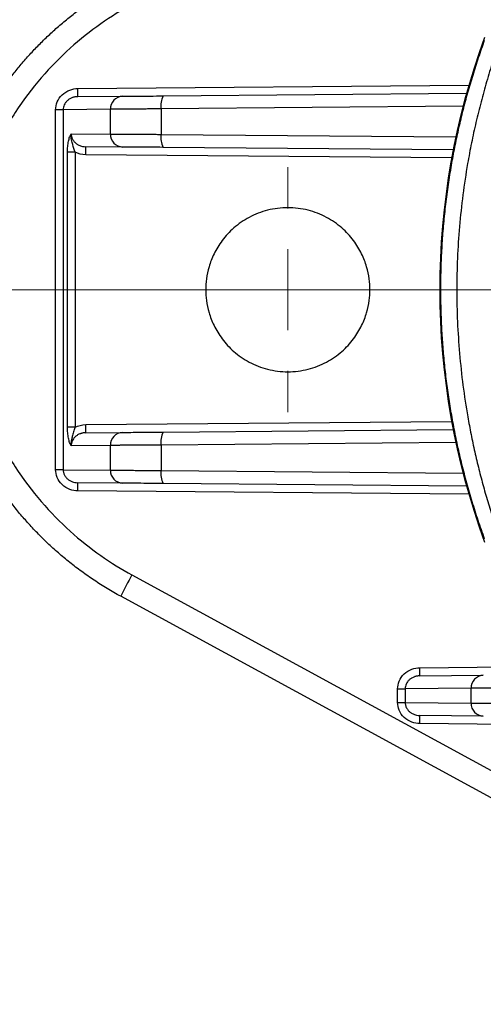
# Model space of a CAD drawing. Header units: millimetres. Extents: x 5 to 597, y 5 to 415.
# Tile 72 of 131: x 286 to 292, y 252 to 264. Entities that reach past the tile are written whole.
import ezdxf

# ---------------------------------------------------------------- set-up
doc = ezdxf.new("R2010")
doc.units = ezdxf.units.MM
doc.linetypes.add('CENTERX2', pattern=[20.32, 12.7, -2.54, 2.54, -2.54])

# ---------------------------------------------------------------- blocks, each defined once
blk = doc.blocks.new('SW_CENTERMARKSYMBOL_5')
at = {"color": 0, "linetype": 'Continuous', "lineweight": 18}
for p, q in [((0, 1), (0, 1.51)), ((0, 0), (0, 0.5)), ((-1, 0), (-1.51, 0)), ((0, 0), (-0.5, 0)), ((0, 0), (0, -0.5)), ((0, 0), (0.5, 0)), ((1, 0), (1.51, 0)), ((0, -1), (0, -1.51))]:
    blk.add_line(p, q, dxfattribs=at)

msp = doc.modelspace()

# ---------------------------------------------------------------- linework, layer by layer
at = {"color": 8, "linetype": 'Continuous', "lineweight": 25}
for p, q in [((286.9052, 262.8367), (291.7191, 262.8787)), ((291.6474, 262.6183), (287.9294, 262.5858)), ((287.9294, 262.2723), (291.5581, 262.2406)), ((291.5066, 261.9813), (287.0018, 262.0206)), ((287.0018, 258.6975), (291.5066, 258.7368)), ((291.5581, 258.4775), (287.9294, 258.4458)), ((287.9294, 258.1323), (291.6474, 258.0998)), ((291.7191, 257.8394), (286.9052, 257.8814)), ((291.1159, 255.7034), (296.5283, 255.7506)), ((296.5235, 254.9675), (291.1159, 255.0147))]:
    msp.add_line(p, q, dxfattribs=at)
at = {"color": 7, "linetype": 'Continuous', "lineweight": 25}
for p, q in [((286.9044, 262.7367), (287.455, 262.7415)), ((287.9545, 262.7458), (291.6905, 262.7784)), ((286.6309, 258.1417), (286.6309, 262.5764)), ((286.7237, 262.5764), (286.6309, 262.5764)), ((287.3051, 262.5815), (286.7237, 262.5764)), ((286.7237, 262.5764), (286.7237, 258.1417)), ((287.3051, 262.2766), (287.3051, 262.5815)), ((287.9294, 262.5858), (287.9294, 262.2723)), ((286.8219, 262.2808), (287.3051, 262.2766)), ((287.455, 262.1166), (287.0018, 262.1206)), ((291.5255, 262.0811), (287.9545, 262.1123)), ((286.7759, 258.6644), (286.7759, 262.0537)), ((286.8696, 262.0537), (286.7759, 262.0537)), ((286.8696, 262.0537), (286.8696, 258.6644)), ((286.8696, 258.6644), (286.7759, 258.6644)), ((287.0018, 258.5975), (287.455, 258.6015)), ((287.9545, 258.6058), (291.5255, 258.637)), ((287.3051, 258.4415), (286.8219, 258.4373)), ((287.3051, 258.1366), (287.3051, 258.4415)), ((287.9294, 258.4458), (287.9294, 258.1323)), ((286.7237, 258.1417), (286.6309, 258.1417)), ((286.7237, 258.1417), (287.3051, 258.1366)), ((287.455, 257.9766), (286.9044, 257.9814)), ((291.6905, 257.9397), (287.9545, 257.9723)), ((287.5707, 256.8465), (296.7943, 251.8214)), ((296.656, 251.558), (287.4324, 256.5831)), ((291.115, 255.6034), (291.8962, 255.6102)), ((290.8415, 255.2749), (290.8415, 255.4432)), ((290.8415, 255.4432), (290.9344, 255.4432)), ((291.7463, 255.4502), (290.9344, 255.4432)), ((290.9344, 255.4432), (290.9344, 255.2749)), ((291.7463, 255.2679), (291.7463, 255.4502)), ((290.8415, 255.2749), (290.9344, 255.2749)), ((290.9344, 255.2749), (291.7463, 255.2679)), ((291.8962, 255.1079), (291.115, 255.1147))]:
    msp.add_line(p, q, dxfattribs=at)
at = {"color": 7, "linetype": 'CENTERX2', "lineweight": 18}
msp.add_line((285.1896, 260.359), (331.1923, 260.359), dxfattribs=at)
at = {"color": 7, "linetype": 'Continuous', "lineweight": 25}
for centre, radius, start, end in [((300.3605, 260.359), 9.0013, 159.80567, 200.19433), ((285.472, 262.7992), 1.4338, 357.50153, 1.49854), ((287.4607, 262.5858), 0.1557, 92.13173, 181.6045), ((288.1908, 262.6269), 0.2646, 153.29471, 188.93535), ((287.4607, 262.2722), 0.1557, 178.3955, 267.86827), ((288.1908, 262.2312), 0.2646, 171.06465, 206.70529), ((284.1368, 262.0706), 2.8654, 359.0002, 0.9998), ((284.1368, 258.6475), 2.8654, 359.0002, 0.9998), ((287.4607, 258.4458), 0.1557, 92.13173, 181.6045), ((288.1908, 258.4869), 0.2646, 153.29471, 188.93535), ((287.4607, 258.1322), 0.1557, 178.3955, 267.86827), ((288.1908, 258.0912), 0.2646, 171.06465, 206.70529), ((285.472, 257.9189), 1.4338, 358.50146, 2.49847), ((291.7874, 254.465), 4.8428, 150.54325, 154.06392), ((289.6826, 255.6659), 1.4338, 357.50153, 1.49854), ((291.902, 255.4546), 0.1557, 92.13173, 181.6045), ((291.902, 255.2635), 0.1557, 178.3955, 267.86827), ((289.6826, 255.0522), 1.4338, 358.50146, 2.49847)]:
    msp.add_arc(centre, radius, start, end, dxfattribs=at)
for points, knots in [([(285.1896, 260.359), (285.1897, 260.3903), (285.1901, 260.4529), (285.1933, 260.5468), (285.1984, 260.6408), (285.2057, 260.7349), (285.215, 260.829), (285.2263, 260.923), (285.2398, 261.017), (285.2554, 261.1109), (285.2731, 261.2046), (285.293, 261.298), (285.3149, 261.3912), (285.339, 261.4841), (285.3652, 261.5766), (285.3935, 261.6687), (285.4239, 261.7603), (285.4564, 261.8514), (285.4911, 261.9419), (285.5278, 262.0318), (285.5667, 262.121), (285.6077, 262.2095), (285.6507, 262.2972), (285.6958, 262.3841), (285.743, 262.4701), (285.8009, 262.5702), (285.8712, 262.684), (285.956, 262.8109), (286.0464, 262.9365), (286.1428, 263.0604), (286.245, 263.1824), (286.3532, 263.3022), (286.4673, 263.4193), (286.5875, 263.5335), (286.7136, 263.6444), (286.8457, 263.7516), (286.9836, 263.8548), (287.1275, 263.9536), (287.277, 264.0479), (287.3804, 264.1059), (287.4324, 264.135)], [0, 0, 0, 0, 0.0203407, 0.0407242, 0.0611505, 0.0816196, 0.1021316, 0.1226863, 0.1432839, 0.1639243, 0.1846075, 0.2053335, 0.2261024, 0.2469141, 0.2677686, 0.288666, 0.3096062, 0.3305892, 0.3516151, 0.3726839, 0.3937954, 0.4149499, 0.4361471, 0.4573873, 0.4786703, 0.4999961, 0.5326203, 0.5657199, 0.5992949, 0.6333454, 0.6678713, 0.7028726, 0.7383494, 0.7743017, 0.8107294, 0.8476326, 0.8850112, 0.9228654, 0.9611949, 1, 1, 1, 1]), ([(287.5707, 263.8716), (287.3136, 263.7315), (287.0547, 263.5537), (286.5634, 263.1118), (286.3313, 262.8473), (286.0334, 262.3899), (285.9425, 262.2275), (285.7824, 261.8859), (285.7132, 261.7067), (285.6006, 261.336), (285.5573, 261.1445), (285.4991, 260.755), (285.4843, 260.557), (285.4843, 260.1611), (285.4991, 259.9631), (285.5573, 259.5736), (285.6006, 259.3821), (285.7132, 259.0114), (285.7824, 258.8322), (285.9425, 258.4906), (286.0334, 258.3282), (286.3313, 257.8708), (286.5634, 257.6063), (287.0547, 257.1644), (287.3136, 256.9865), (287.5707, 256.8465)], [0, 0, 0, 0, 0.125, 0.125, 0.25, 0.25, 0.3125, 0.3125, 0.375, 0.375, 0.4375, 0.4375, 0.5, 0.5, 0.5625, 0.5625, 0.625, 0.625, 0.6875, 0.6875, 0.75, 0.75, 0.875, 0.875, 1, 1, 1, 1]), ([(291.3732, 260.359), (291.3734, 260.3991), (291.3737, 260.4793), (291.3762, 260.5997), (291.3802, 260.7201), (291.3858, 260.8405), (291.3931, 260.961), (291.4019, 261.0814), (291.4124, 261.2019), (291.4246, 261.3223), (291.4383, 261.4426), (291.4537, 261.5628), (291.4707, 261.683), (291.4893, 261.803), (291.5151, 261.9552), (291.5499, 262.1397), (291.5962, 262.356), (291.648, 262.5722), (291.7055, 262.7884), (291.7688, 263.0041), (291.8375, 263.2195), (291.8878, 263.3616), (291.913, 263.433)], [0, 0, 0, 0, 0.0379719, 0.0759799, 0.1140279, 0.1521196, 0.1902587, 0.228449, 0.266694, 0.3049977, 0.3433635, 0.3817952, 0.4202965, 0.4588708, 0.4975219, 0.5675788, 0.6381776, 0.7093388, 0.7810824, 0.8534278, 0.9263942, 1, 1, 1, 1]), ([(292.0975, 263.4154), (292.0832, 263.3745), (292.0544, 263.2928), (292.0136, 263.1694), (291.9743, 263.0456), (291.937, 262.9213), (291.9014, 262.7966), (291.8676, 262.6715), (291.8357, 262.546), (291.8055, 262.4201), (291.7771, 262.2938), (291.7506, 262.1672), (291.7258, 262.0402), (291.6644, 261.6998), (291.592, 261.1402), (291.5585, 260.3559), (291.5925, 259.5702), (291.6699, 258.9777), (291.7447, 258.5769), (291.7904, 258.3615), (291.8412, 258.1472), (291.8973, 257.934), (291.9587, 257.7221), (292.0249, 257.5112), (292.0733, 257.3723), (292.0975, 257.3027)], [0, 0, 0, 0, 0.0212493, 0.0424324, 0.0635529, 0.0846145, 0.1056208, 0.1265755, 0.1474823, 0.168345, 0.1891674, 0.2099532, 0.2307063, 0.2514305, 0.3761765, 0.5002754, 0.6250399, 0.7504708, 0.7857475, 0.8211167, 0.8565972, 0.8922074, 0.9279659, 0.9638908, 1, 1, 1, 1]), ([(286.6309, 262.5764), (286.6309, 262.6069), (286.6368, 262.6398), (286.6635, 262.7036), (286.6844, 262.7342), (286.7378, 262.7849), (286.7703, 262.8049), (286.8378, 262.8305), (286.8728, 262.8364), (286.9052, 262.8367)], [0, 0, 0, 0, 0.25, 0.25, 0.5, 0.5, 0.75, 0.75, 1, 1, 1, 1]), ([(286.9044, 262.7367), (286.8973, 262.7364), (286.8841, 262.7359), (286.8658, 262.7329), (286.8507, 262.7293), (286.8298, 262.7225), (286.8042, 262.7106), (286.7755, 262.6897), (286.7524, 262.6647), (286.7358, 262.6362), (286.7256, 262.6065), (286.7243, 262.5864), (286.7237, 262.5764)], [0, 0, 0, 0, 0.0802803, 0.1497653, 0.2084543, 0.2563489, 0.3987535, 0.5239296, 0.6548736, 0.776526, 0.8896201, 1, 1, 1, 1]), ([(287.455, 262.7415), (287.4727, 262.7416), (287.4978, 262.7418), (287.5624, 262.7424), (287.6018, 262.7428), (287.6913, 262.7435), (287.7414, 262.744), (287.8461, 262.7449), (287.9007, 262.7454), (287.9545, 262.7458)], [0, 0, 0, 0, 0.25, 0.25, 0.5, 0.5, 0.75, 0.75, 1, 1, 1, 1]), ([(287.9294, 262.5858), (287.9164, 262.5857), (287.8904, 262.5856), (287.8522, 262.5853), (287.815, 262.585), (287.7789, 262.5848), (287.744, 262.5846), (287.7103, 262.5843), (287.6778, 262.5841), (287.6465, 262.5839), (287.6166, 262.5837), (287.588, 262.5835), (287.5607, 262.5833), (287.5347, 262.5831), (287.5101, 262.583), (287.4869, 262.5828), (287.4649, 262.5826), (287.4443, 262.5825), (287.425, 262.5824), (287.4069, 262.5822), (287.3901, 262.5821), (287.3745, 262.582), (287.3602, 262.5819), (287.3469, 262.5818), (287.3349, 262.5817), (287.3239, 262.5816), (287.3139, 262.5815), (287.308, 262.5815), (287.3051, 262.5815)], [0, 0, 0, 0, 0.0464301, 0.0922227, 0.1373778, 0.1818955, 0.2257757, 0.2690185, 0.3116238, 0.3535916, 0.3949219, 0.4356148, 0.4756702, 0.515088, 0.5538684, 0.5920113, 0.6295167, 0.6663846, 0.7026149, 0.7382078, 0.7731631, 0.807481, 0.8411613, 0.8742041, 0.9066094, 0.9383771, 0.9695073, 1, 1, 1, 1]), ([(286.7759, 262.0537), (286.7759, 262.0773), (286.777, 262.1004), (286.7813, 262.1453), (286.7845, 262.1669), (286.7926, 262.2063), (286.7976, 262.2245), (286.8088, 262.256), (286.8153, 262.2696), (286.8219, 262.2808)], [0, 0, 0, 0, 0.25, 0.25, 0.5, 0.5, 0.75, 0.75, 1, 1, 1, 1]), ([(286.8696, 262.0537), (286.8598, 262.0824), (286.8504, 262.1124), (286.8357, 262.1639), (286.8305, 262.1824), (286.8222, 262.2252), (286.8185, 262.2503), (286.8219, 262.2808)], [0, 0, 0, 0, 0.5, 0.5, 0.75, 0.75, 1, 1, 1, 1]), ([(286.8219, 262.2808), (286.8221, 262.2752), (286.8225, 262.2637), (286.8258, 262.2466), (286.8311, 262.2296), (286.8387, 262.2129), (286.8484, 262.1969), (286.8604, 262.1817), (286.8775, 262.1646), (286.9021, 262.1466), (286.9322, 262.1326), (286.966, 262.1228), (286.9886, 262.1214), (287.0018, 262.1206)], [0, 0, 0, 0, 0.0631511, 0.1276236, 0.1936556, 0.2614687, 0.3312675, 0.4032397, 0.4775566, 0.6025347, 0.7446913, 0.8508256, 1, 1, 1, 1]), ([(287.3051, 262.2766), (287.3096, 262.2766), (287.3189, 262.2765), (287.3355, 262.2764), (287.3545, 262.2763), (287.3762, 262.2761), (287.4008, 262.2759), (287.4282, 262.2757), (287.4587, 262.2755), (287.4922, 262.2753), (287.5288, 262.275), (287.5686, 262.2747), (287.6115, 262.2744), (287.6574, 262.2741), (287.7064, 262.2738), (287.7583, 262.2734), (287.813, 262.2731), (287.8702, 262.2727), (287.9095, 262.2724), (287.9294, 262.2723)], [0, 0, 0, 0, 0.0468958, 0.0952827, 0.1451607, 0.1965298, 0.2493899, 0.303741, 0.3595831, 0.4169161, 0.47574, 0.5360548, 0.5978605, 0.661157, 0.7259442, 0.7922221, 0.8599908, 0.9292501, 1, 1, 1, 1]), ([(287.9545, 262.1123), (287.9007, 262.1127), (287.8461, 262.1132), (287.7414, 262.1141), (287.6913, 262.1146), (287.6018, 262.1153), (287.5624, 262.1157), (287.4978, 262.1162), (287.4727, 262.1165), (287.455, 262.1166)], [0, 0, 0, 0, 0.25, 0.25, 0.5, 0.5, 0.75, 0.75, 1, 1, 1, 1]), ([(290.4996, 260.359), (290.4996, 260.4432), (290.4893, 260.5384), (290.4441, 260.6936), (290.4239, 260.7472), (290.3709, 260.856), (290.338, 260.9112), (290.2572, 261.0189), (290.2093, 261.0715), (290.0981, 261.1685), (290.0347, 261.2129), (289.8949, 261.2875), (289.8185, 261.3176), (289.6578, 261.3584), (289.5737, 261.369), (289.4054, 261.369), (289.3213, 261.3584), (289.1606, 261.3176), (289.0842, 261.2875), (288.9444, 261.2129), (288.881, 261.1685), (288.7698, 261.0715), (288.722, 261.0189), (288.6412, 260.9112), (288.6082, 260.856), (288.5552, 260.7472), (288.535, 260.6936), (288.4898, 260.5384), (288.4796, 260.4432), (288.4796, 260.359)], [0, 0, 0, 0, 0.125, 0.125, 0.1875, 0.1875, 0.25, 0.25, 0.3125, 0.3125, 0.375, 0.375, 0.4375, 0.4375, 0.5, 0.5, 0.5625, 0.5625, 0.625, 0.625, 0.6875, 0.6875, 0.75, 0.75, 0.8125, 0.8125, 0.875, 0.875, 1, 1, 1, 1]), ([(287.4324, 256.5831), (287.4042, 256.5987), (287.348, 256.6297), (287.2654, 256.6785), (287.1844, 256.7287), (287.105, 256.7804), (287.0274, 256.8334), (286.9514, 256.8877), (286.8771, 256.9432), (286.8045, 257), (286.7336, 257.0579), (286.6645, 257.1169), (286.5971, 257.1769), (286.5314, 257.2378), (286.4675, 257.2997), (286.4053, 257.3624), (286.3448, 257.4259), (286.2861, 257.4902), (286.2291, 257.5551), (286.1738, 257.6207), (286.1202, 257.6869), (286.0684, 257.7537), (286.0182, 257.8209), (285.9697, 257.8886), (285.9229, 257.9567), (285.8778, 258.0251), (285.8343, 258.0938), (285.7749, 258.1917), (285.7022, 258.3201), (285.62, 258.481), (285.5448, 258.6445), (285.4767, 258.8105), (285.4159, 258.9785), (285.3623, 259.1482), (285.3159, 259.3193), (285.2767, 259.4916), (285.2448, 259.6646), (285.22, 259.8382), (285.2025, 260.0119), (285.1916, 260.1856), (285.1902, 260.3013), (285.1896, 260.359)], [0, 0, 0, 0, 0.02095492, 0.04177198, 0.06245118, 0.08299254, 0.10339604, 0.1236617, 0.1437895, 0.16377945, 0.18363156, 0.20334581, 0.22292222, 0.24236079, 0.2616615, 0.28082438, 0.29984941, 0.31873659, 0.33748594, 0.35609744, 0.37457111, 0.39290693, 0.41110492, 0.42916507, 0.44708739, 0.46487187, 0.48251852, 0.50002733, 0.53936219, 0.57855108, 0.61759404, 0.65649106, 0.69524217, 0.73384738, 0.77230671, 0.81062017, 0.84878778, 0.88680955, 0.9246855, 0.96241564, 1, 1, 1, 1]), ([(288.4796, 260.359), (288.4796, 260.2749), (288.4898, 260.1797), (288.535, 260.0245), (288.5552, 259.9709), (288.6082, 259.8621), (288.6412, 259.8069), (288.722, 259.6992), (288.7698, 259.6466), (288.881, 259.5496), (288.9444, 259.5051), (289.0842, 259.4306), (289.1606, 259.4005), (289.3213, 259.3597), (289.4054, 259.349), (289.5737, 259.349), (289.6578, 259.3597), (289.8185, 259.4005), (289.8949, 259.4306), (290.0347, 259.5051), (290.0981, 259.5496), (290.2093, 259.6466), (290.2572, 259.6992), (290.338, 259.8069), (290.3709, 259.8621), (290.4239, 259.9709), (290.4441, 260.0245), (290.4893, 260.1797), (290.4996, 260.2749), (290.4996, 260.359)], [0, 0, 0, 0, 0.125, 0.125, 0.1875, 0.1875, 0.25, 0.25, 0.3125, 0.3125, 0.375, 0.375, 0.4375, 0.4375, 0.5, 0.5, 0.5625, 0.5625, 0.625, 0.625, 0.6875, 0.6875, 0.75, 0.75, 0.8125, 0.8125, 0.875, 0.875, 1, 1, 1, 1]), ([(291.913, 257.2851), (291.8994, 257.3233), (291.8721, 257.3995), (291.8332, 257.5144), (291.7958, 257.6295), (291.7601, 257.7447), (291.726, 257.8601), (291.6936, 257.9756), (291.6627, 258.0912), (291.6335, 258.2068), (291.6059, 258.3225), (291.5799, 258.4382), (291.5555, 258.5538), (291.5327, 258.6695), (291.5048, 258.821), (291.4739, 259.009), (291.4428, 259.2336), (291.4174, 259.4586), (291.3976, 259.6837), (291.3836, 259.9089), (291.3749, 260.134), (291.3738, 260.2841), (291.3732, 260.359)], [0, 0, 0, 0, 0.0394515, 0.0787174, 0.1178007, 0.1567041, 0.1954304, 0.2339827, 0.2723638, 0.3105767, 0.3486245, 0.3865102, 0.4242369, 0.4618077, 0.4992258, 0.5714208, 0.6433573, 0.7150592, 0.7865502, 0.8578544, 0.9289962, 1, 1, 1, 1]), ([(286.8219, 258.4373), (286.8152, 258.4486), (286.8088, 258.4621), (286.7976, 258.4936), (286.7926, 258.5118), (286.7845, 258.5512), (286.7813, 258.5728), (286.777, 258.6177), (286.7759, 258.6408), (286.7759, 258.6644)], [0, 0, 0, 0, 0.25, 0.25, 0.5, 0.5, 0.75, 0.75, 1, 1, 1, 1]), ([(286.8696, 258.6644), (286.8694, 258.6638), (286.8689, 258.6626), (286.8681, 258.6602), (286.8667, 258.656), (286.8639, 258.6475), (286.8585, 258.6307), (286.8511, 258.6068), (286.8427, 258.5787), (286.8338, 258.5474), (286.8256, 258.5131), (286.8199, 258.4751), (286.8212, 258.4498), (286.8219, 258.4373)], [0, 0, 0, 0, 0.0078138, 0.0156498, 0.0313035, 0.0625531, 0.124929, 0.2497786, 0.3743309, 0.4998039, 0.6727931, 0.8376558, 1, 1, 1, 1]), ([(287.0018, 258.5975), (286.9947, 258.5973), (286.9815, 258.5967), (286.9634, 258.5938), (286.9483, 258.5901), (286.9275, 258.5834), (286.9021, 258.5715), (286.8734, 258.5505), (286.8505, 258.5255), (286.8339, 258.4971), (286.8238, 258.4674), (286.8225, 258.4472), (286.8219, 258.4373)], [0, 0, 0, 0, 0.0800535, 0.149341, 0.2078616, 0.2556168, 0.3977554, 0.5228321, 0.6538563, 0.7757526, 0.8892036, 1, 1, 1, 1]), ([(287.455, 258.6015), (287.4727, 258.6016), (287.4978, 258.6018), (287.5624, 258.6024), (287.6018, 258.6028), (287.6913, 258.6035), (287.7414, 258.604), (287.8461, 258.6049), (287.9007, 258.6054), (287.9545, 258.6058)], [0, 0, 0, 0, 0.25, 0.25, 0.5, 0.5, 0.75, 0.75, 1, 1, 1, 1]), ([(287.9294, 258.4458), (287.9164, 258.4457), (287.8904, 258.4456), (287.8522, 258.4453), (287.815, 258.445), (287.7789, 258.4448), (287.744, 258.4446), (287.7103, 258.4443), (287.6778, 258.4441), (287.6465, 258.4439), (287.6166, 258.4437), (287.588, 258.4435), (287.5607, 258.4433), (287.5347, 258.4431), (287.5101, 258.443), (287.4869, 258.4428), (287.4649, 258.4426), (287.4443, 258.4425), (287.425, 258.4424), (287.4069, 258.4422), (287.3901, 258.4421), (287.3745, 258.442), (287.3602, 258.4419), (287.3469, 258.4418), (287.3349, 258.4417), (287.3239, 258.4416), (287.3139, 258.4415), (287.308, 258.4415), (287.3051, 258.4415)], [0, 0, 0, 0, 0.0464301, 0.0922227, 0.1373778, 0.1818955, 0.2257757, 0.2690185, 0.3116238, 0.3535916, 0.3949219, 0.4356148, 0.4756702, 0.515088, 0.5538684, 0.5920113, 0.6295167, 0.6663846, 0.7026149, 0.7382078, 0.7731631, 0.807481, 0.8411613, 0.8742041, 0.9066094, 0.9383771, 0.9695073, 1, 1, 1, 1]), ([(286.9052, 257.8814), (286.8728, 257.8817), (286.8378, 257.8876), (286.7703, 257.9132), (286.7378, 257.9332), (286.6844, 257.9839), (286.6635, 258.0145), (286.6368, 258.0783), (286.6309, 258.1112), (286.6309, 258.1417)], [0, 0, 0, 0, 0.25, 0.25, 0.5, 0.5, 0.75, 0.75, 1, 1, 1, 1]), ([(286.7237, 258.1417), (286.7239, 258.136), (286.7243, 258.1245), (286.7276, 258.1074), (286.733, 258.0904), (286.7405, 258.0738), (286.7503, 258.0577), (286.7623, 258.0426), (286.7795, 258.0254), (286.8042, 258.0075), (286.8345, 257.9934), (286.8685, 257.9837), (286.8911, 257.9823), (286.9044, 257.9814)], [0, 0, 0, 0, 0.0629116, 0.1271537, 0.1929765, 0.2606128, 0.3302772, 0.402166, 0.4764582, 0.6015358, 0.7439575, 0.8504001, 1, 1, 1, 1]), ([(287.3051, 258.1366), (287.3096, 258.1366), (287.3189, 258.1365), (287.3355, 258.1364), (287.3545, 258.1363), (287.3762, 258.1361), (287.4008, 258.1359), (287.4282, 258.1357), (287.4587, 258.1355), (287.4922, 258.1353), (287.5288, 258.135), (287.5686, 258.1347), (287.6115, 258.1344), (287.6574, 258.1341), (287.7064, 258.1338), (287.7583, 258.1334), (287.813, 258.1331), (287.8702, 258.1327), (287.9095, 258.1324), (287.9294, 258.1323)], [0, 0, 0, 0, 0.0468958, 0.0952827, 0.1451607, 0.1965298, 0.2493899, 0.303741, 0.3595831, 0.4169161, 0.47574, 0.5360548, 0.5978605, 0.661157, 0.7259442, 0.7922221, 0.8599908, 0.9292501, 1, 1, 1, 1]), ([(287.9545, 257.9723), (287.9007, 257.9727), (287.8461, 257.9732), (287.7414, 257.9741), (287.6913, 257.9746), (287.6018, 257.9753), (287.5624, 257.9757), (287.4978, 257.9762), (287.4727, 257.9765), (287.455, 257.9766)], [0, 0, 0, 0, 0.25, 0.25, 0.5, 0.5, 0.75, 0.75, 1, 1, 1, 1]), ([(290.8415, 255.4432), (290.8415, 255.4737), (290.8474, 255.5066), (290.8741, 255.5703), (290.895, 255.601), (290.9485, 255.6517), (290.9809, 255.6716), (291.0485, 255.6973), (291.0834, 255.7031), (291.1159, 255.7034)], [0, 0, 0, 0, 0.25, 0.25, 0.5, 0.5, 0.75, 0.75, 1, 1, 1, 1]), ([(291.115, 255.6034), (291.1079, 255.6031), (291.0947, 255.6026), (291.0765, 255.5997), (291.0614, 255.596), (291.0404, 255.5893), (291.0149, 255.5774), (290.9861, 255.5564), (290.9631, 255.5314), (290.9464, 255.503), (290.9362, 255.4733), (290.935, 255.4531), (290.9344, 255.4432)], [0, 0, 0, 0, 0.0802803, 0.1497653, 0.2084543, 0.2563489, 0.3987535, 0.5239296, 0.6548736, 0.776526, 0.8896201, 1, 1, 1, 1]), ([(292.3707, 255.4546), (292.3576, 255.4545), (292.3317, 255.4543), (292.2935, 255.4541), (292.2563, 255.4538), (292.2202, 255.4536), (292.1853, 255.4533), (292.1515, 255.4531), (292.119, 255.4529), (292.0878, 255.4527), (292.0579, 255.4525), (292.0292, 255.4523), (292.0019, 255.4521), (291.976, 255.4519), (291.9514, 255.4517), (291.9281, 255.4515), (291.9062, 255.4514), (291.8856, 255.4512), (291.8662, 255.4511), (291.8482, 255.451), (291.8314, 255.4509), (291.8158, 255.4507), (291.8014, 255.4506), (291.7882, 255.4505), (291.7761, 255.4505), (291.7651, 255.4504), (291.7551, 255.4503), (291.7492, 255.4503), (291.7463, 255.4502)], [0, 0, 0, 0, 0.0464301, 0.0922227, 0.1373778, 0.1818955, 0.2257757, 0.2690185, 0.3116238, 0.3535916, 0.3949219, 0.4356148, 0.4756702, 0.515088, 0.5538684, 0.5920113, 0.6295167, 0.6663846, 0.7026149, 0.7382078, 0.7731631, 0.807481, 0.8411613, 0.8742041, 0.9066094, 0.9383771, 0.9695073, 1, 1, 1, 1]), ([(291.1159, 255.0147), (291.0834, 255.015), (291.0485, 255.0208), (290.9809, 255.0465), (290.9485, 255.0664), (290.895, 255.1171), (290.8741, 255.1478), (290.8474, 255.2115), (290.8415, 255.2444), (290.8415, 255.2749)], [0, 0, 0, 0, 0.25, 0.25, 0.5, 0.5, 0.75, 0.75, 1, 1, 1, 1]), ([(290.9344, 255.2749), (290.9346, 255.2693), (290.935, 255.2578), (290.9383, 255.2407), (290.9436, 255.2237), (290.9512, 255.207), (290.961, 255.191), (290.973, 255.1758), (290.9902, 255.1587), (291.0149, 255.1407), (291.0451, 255.1267), (291.0792, 255.1169), (291.1018, 255.1155), (291.115, 255.1147)], [0, 0, 0, 0, 0.0629116, 0.1271537, 0.1929765, 0.2606128, 0.3302772, 0.402166, 0.4764582, 0.6015358, 0.7439575, 0.8504001, 1, 1, 1, 1]), ([(291.7463, 255.2679), (291.7509, 255.2678), (291.7601, 255.2678), (291.7767, 255.2676), (291.7958, 255.2675), (291.8175, 255.2673), (291.842, 255.2672), (291.8695, 255.267), (291.8999, 255.2667), (291.9334, 255.2665), (291.9701, 255.2662), (292.0098, 255.266), (292.0527, 255.2657), (292.0987, 255.2654), (292.1477, 255.265), (292.1996, 255.2647), (292.2542, 255.2643), (292.3114, 255.2639), (292.3508, 255.2636), (292.3707, 255.2635)], [0, 0, 0, 0, 0.0468958, 0.0952827, 0.1451607, 0.1965298, 0.2493899, 0.303741, 0.3595831, 0.4169161, 0.47574, 0.5360548, 0.5978605, 0.661157, 0.7259442, 0.7922221, 0.8599908, 0.9292501, 1, 1, 1, 1])]:
    msp.add_open_spline(points, degree=3, knots=knots, dxfattribs=at)
for points in [[(287.0018, 262.0206), (286.9562, 262.021), (286.9094, 262.0327), (286.8696, 262.0537)], [(286.8696, 258.6644), (286.9094, 258.6854), (286.9562, 258.6971), (287.0018, 258.6975)]]:
    msp.add_open_spline(points, degree=3, dxfattribs=at)

# ---------------------------------------------------------------- block references
at = {"color": 7, "linetype": 'Continuous', "lineweight": 18}
msp.add_blockref('SW_CENTERMARKSYMBOL_5', (289.4896, 260.359), dxfattribs=at)

doc.saveas('drawing.dxf')
